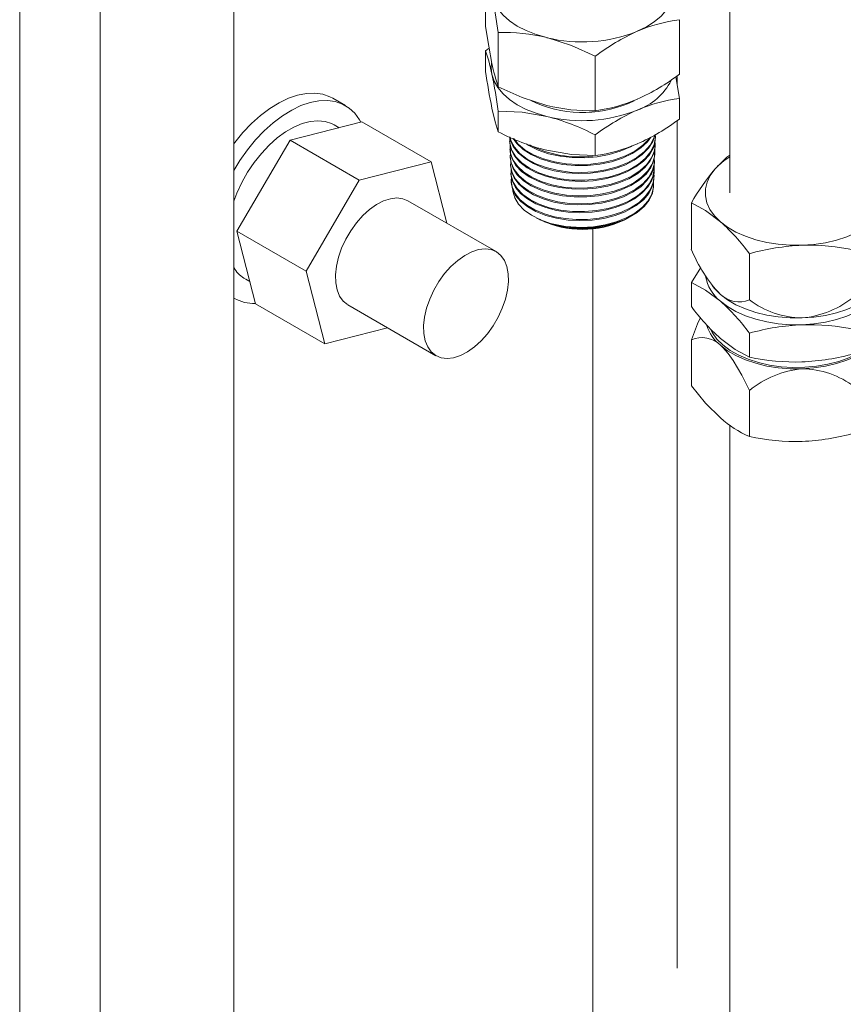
# Model space of a CAD drawing. Header units: millimetres. Extents: x 450 to 25135, y 150 to 17673.
# Tile 150 of 256: x 5399 to 5584, y 12290 to 12511. Entities that reach past the tile are written whole.
import ezdxf

# ---------------------------------------------------------------- set-up
doc = ezdxf.new("R2010")
doc.units = ezdxf.units.MM
doc.linetypes.add('SLD-Centrada-doble', pattern=[12.7, 6.35, -1.27, 1.27, -1.27, 1.27, -1.27])
doc.linetypes.add('SLD-Continua', pattern=[0])
doc.layers.add('COTAS', color=1, linetype='SLD-Continua')
doc.layers.add('OCULTA', color=8, linetype='SLD-Continua')

msp = doc.modelspace()

# ---------------------------------------------------------------- linework, layer by layer
at = {"color": 7, "linetype": 'SLD-Continua', "lineweight": 18, "ltscale": 30}
for p, q in [((5398.54, 11737.57), (5398.54, 12670.3)), ((5558.05, 12599.1), (5558.05, 12472.26)), ((5416.63, 12575.25), (5416.63, 11765.33)), ((5446.63, 11765.33), (5446.63, 12574.41)), ((5558.05, 12420.05), (5558.05, 11683.69))]:
    msp.add_line(p, q, dxfattribs=at)
at = {"layer": 'COTAS', "linetype": 'SLD-Continua', "lineweight": 18, "ltscale": 30}
for p, q in [((5503.19, 12509.6), (5503.19, 12521.85)), ((5546.74, 12498.89), (5546.74, 12511.14)), ((5506.04, 12496.04), (5506.04, 12508.29)), ((5503.98, 12504.72), (5503.19, 12504.16)), ((5503.19, 12504.16), (5503.19, 12499.53)), ((5527.82, 12490.68), (5527.82, 12502.93)), ((5546.74, 12493.45), (5546.74, 12488.82)), ((5506.04, 12490.6), (5506.04, 12485.97)), ((5527.82, 12485.24), (5527.82, 12480.61)), ((5541.36, 12484.49), (5541.37, 12484.74)), ((5508.6, 12483.85), (5508.61, 12483.6)), ((5508.67, 12482.05), (5508.68, 12481.8)), ((5541.29, 12482.69), (5541.3, 12482.94)), ((5508.73, 12480.25), (5508.74, 12480)), ((5541.22, 12480.89), (5541.23, 12481.14)), ((5508.8, 12478.45), (5508.81, 12478.19)), ((5541.08, 12477.28), (5541.09, 12477.53)), ((5541.15, 12479.08), (5541.16, 12479.34)), ((5508.87, 12476.64), (5508.88, 12476.39)), ((5541.01, 12475.48), (5541.02, 12475.73)), ((5508.94, 12474.84), (5508.95, 12474.59)), ((5540.94, 12473.68), (5540.95, 12473.93)), ((5549.42, 12459.6), (5549.42, 12469.95)), ((5514.54, 12466.63), (5515.34, 12466.23)), ((5515.4, 12466.2), (5515.6, 12466.09)), ((5562.46, 12448.19), (5562.46, 12458.55)), ((5551.53, 12455.43), (5549.42, 12452.09)), ((5549.42, 12446.71), (5549.42, 12452.09)), ((5554.08, 12451.43), (5554.33, 12451.1)), ((5562.46, 12435.3), (5562.46, 12440.68)), ((5549.42, 12439.2), (5549.42, 12428.85)), ((5562.46, 12427.79), (5562.46, 12417.44))]:
    msp.add_line(p, q, dxfattribs=at)
at = {"layer": 'COTAS', "linetype": 'SLD-Centrada-doble', "lineweight": 18, "ltscale": 30}
msp.add_line((5535.33, 12492.34), (5536.54, 12492.92), dxfattribs=at)
at = {"layer": 'COTAS', "linetype": 'SLD-Continua', "lineweight": 18, "ltscale": 30, "flags": 128}
for points in [[(5537.28, 12508.53), (5539.31, 12509.54), (5541.1, 12510.69), (5542.61, 12511.97), (5543.82, 12513.35), (5544.71, 12514.81), (5545.26, 12516.33), (5545.46, 12517.87), (5545.32, 12519.42)], [(5504.61, 12516.57), (5505.11, 12515.04), (5505.95, 12513.57), (5507.11, 12512.18), (5508.58, 12510.88), (5510.32, 12509.71), (5512.32, 12508.68), (5514.54, 12507.8), (5516.93, 12507.11)], [(5506.04, 12508.29), (5505.34, 12512.7), (5504.61, 12516.57)], [(5503.19, 12509.6), (5503.89, 12505.19), (5504.61, 12501.32)], [(5527.82, 12502.93), (5522.48, 12505.33), (5516.93, 12507.11)], [(5503.19, 12504.16), (5503.89, 12501.92), (5504.61, 12498.87)], [(5504.55, 12501.39), (5504.47, 12500.42), (5504.61, 12498.87)], [(5504.61, 12498.87), (5505.11, 12497.35), (5505.95, 12495.88), (5507.11, 12494.49), (5508.58, 12493.19), (5510.32, 12492.02), (5512.32, 12490.98), (5514.54, 12490.11), (5516.93, 12489.41)], [(5546.74, 12493.45), (5546.04, 12497.86), (5545.95, 12498.35)], [(5506.04, 12496.04), (5511.38, 12493.64), (5516.93, 12491.86)], [(5506.04, 12485.97), (5505.34, 12488.2), (5504.61, 12491.25)], [(5506.04, 12490.6), (5511.38, 12490.37), (5516.93, 12489.41)], [(5541.31, 12484.49), (5541.32, 12483.98), (5540.89, 12482.38), (5539.99, 12480.8), (5538.69, 12479.37), (5536.97, 12478.05), (5534.95, 12476.94), (5532.59, 12476.02), (5530.08, 12475.36), (5527.36, 12474.94), (5524.64, 12474.8), (5521.86, 12474.92), (5519.24, 12475.3), (5516.71, 12475.94), (5514.48, 12476.8), (5512.5, 12477.88), (5510.91, 12479.11), (5509.69, 12480.52), (5508.93, 12481.98), (5508.61, 12483.53), (5508.62, 12483.6)], [(5541.3, 12485.35), (5540.78, 12483.79), (5539.8, 12482.26), (5538.37, 12480.82), (5536.6, 12479.56), (5534.44, 12478.47), (5532.09, 12477.62), (5529.45, 12477), (5526.77, 12476.65), (5523.96, 12476.56), (5521.26, 12476.74), (5518.58, 12477.2), (5516.16, 12477.88), (5513.93, 12478.81), (5512.06, 12479.92), (5510.52, 12481.23), (5509.42, 12482.62), (5508.74, 12484.15), (5508.65, 12484.79)], [(5508.65, 12484.79), (5508.65, 12483.32), (5509.11, 12481.77), (5510, 12480.34), (5511.35, 12478.97), (5513.04, 12477.79), (5515.13, 12476.76), (5517.43, 12475.97), (5520.02, 12475.4), (5522.67, 12475.1), (5525.47, 12475.06), (5528.17, 12475.28), (5530.86, 12475.78), (5533.31, 12476.52), (5535.6, 12477.5), (5537.52, 12478.67), (5539.13, 12480.04), (5540.31, 12481.5), (5541.07, 12483.11), (5541.37, 12484.72), (5541.3, 12485.35)], [(5508.7, 12484.76), (5508.88, 12483.96), (5509.69, 12482.46), (5510.9, 12481.09), (5512.56, 12479.83), (5514.51, 12478.78), (5516.83, 12477.91), (5519.31, 12477.29), (5522.02, 12476.91), (5524.74, 12476.81), (5527.55, 12476.97), (5530.2, 12477.4), (5532.78, 12478.09), (5535.07, 12479), (5537.14, 12480.15), (5538.81, 12481.45), (5540.13, 12482.93), (5540.98, 12484.48), (5541.18, 12485.24)], [(5540.31, 12484.74), (5539.55, 12483.69), (5538.06, 12482.31), (5536.15, 12481.05), (5533.98, 12480.04), (5531.49, 12479.22), (5528.89, 12478.67), (5526.1, 12478.37), (5523.35, 12478.34), (5520.58, 12478.59), (5518, 12479.09), (5515.56, 12479.86), (5513.44, 12480.82), (5511.6, 12482), (5510.18, 12483.31), (5509.37, 12484.46)], [(5509.58, 12484.36), (5510.52, 12483.19), (5512.04, 12481.92), (5513.98, 12480.79), (5516.17, 12479.88), (5518.68, 12479.18), (5521.29, 12478.75), (5524.09, 12478.57), (5526.83, 12478.67), (5529.6, 12479.04), (5532.16, 12479.65), (5534.59, 12480.53), (5536.69, 12481.61), (5538.5, 12482.91), (5539.89, 12484.32), (5540.07, 12484.6)], [(5508.74, 12482.92), (5508.68, 12482.67), (5508.79, 12481.11), (5509.35, 12479.63), (5510.37, 12478.19), (5511.77, 12476.9), (5513.6, 12475.73), (5515.69, 12474.78), (5518.11, 12474.03), (5520.66, 12473.54), (5523.4, 12473.3), (5526.11, 12473.33), (5528.86, 12473.62), (5531.43, 12474.17), (5533.89, 12474.98), (5536.03, 12475.99), (5537.92, 12477.23), (5539.39, 12478.59), (5540.48, 12480.12), (5541.11, 12481.69), (5541.3, 12483.35), (5541.24, 12483.7)], [(5541.27, 12482.69), (5541.28, 12482.58), (5540.95, 12480.94), (5540.18, 12479.39), (5538.95, 12477.89), (5537.37, 12476.57), (5535.38, 12475.4), (5533.15, 12474.45), (5530.63, 12473.72), (5528.01, 12473.25), (5525.24, 12473.04), (5522.54, 12473.1), (5519.82, 12473.43), (5517.33, 12473.99), (5514.99, 12474.82), (5513, 12475.83), (5511.29, 12477.05), (5510.01, 12478.38), (5509.13, 12479.86), (5508.71, 12481.35), (5508.72, 12481.8)], [(5508.81, 12480.99), (5508.73, 12480.47), (5508.95, 12478.96), (5509.63, 12477.46), (5510.73, 12476.08), (5512.27, 12474.8), (5514.12, 12473.71), (5516.33, 12472.8), (5518.73, 12472.13), (5521.37, 12471.69), (5524.04, 12471.52), (5526.82, 12471.61), (5529.47, 12471.97), (5532.06, 12472.59), (5534.39, 12473.43), (5536.51, 12474.51), (5538.24, 12475.76), (5539.65, 12477.19), (5540.61, 12478.69), (5541.14, 12480.32), (5541.21, 12481.93), (5541.18, 12482.05)], [(5536.11, 12482.81), (5535.75, 12482.59), (5533.44, 12481.58), (5530.96, 12480.84), (5528.24, 12480.33), (5525.5, 12480.1), (5522.67, 12480.14), (5519.98, 12480.45), (5517.36, 12481.02), (5515.03, 12481.82), (5512.91, 12482.86), (5512.33, 12483.27)], [(5541.19, 12480.89), (5541.01, 12479.53), (5540.32, 12477.93), (5539.23, 12476.46), (5537.69, 12475.07), (5535.84, 12473.89), (5533.62, 12472.87), (5531.23, 12472.11), (5528.58, 12471.57), (5525.91, 12471.3), (5523.13, 12471.3), (5520.49, 12471.56), (5517.89, 12472.08), (5515.57, 12472.83), (5513.46, 12473.81), (5511.72, 12474.96), (5510.32, 12476.29), (5509.36, 12477.7), (5508.83, 12479.22), (5508.8, 12480)], [(5508.88, 12479.1), (5508.81, 12478.31), (5509.15, 12476.77), (5509.92, 12475.33), (5511.15, 12473.95), (5512.73, 12472.75), (5514.7, 12471.68), (5516.91, 12470.85), (5519.42, 12470.22), (5522.01, 12469.86), (5524.76, 12469.75), (5527.44, 12469.91), (5530.13, 12470.34), (5532.6, 12471), (5534.92, 12471.92), (5536.9, 12473.02), (5538.59, 12474.33), (5539.85, 12475.75), (5540.72, 12477.32), (5541.13, 12478.9), (5541.09, 12480.15)], [(5527.82, 12480.61), (5522.48, 12480.84), (5516.93, 12481.79)], [(5558.05, 12480.73), (5557.42, 12480.26), (5554.71, 12477.56)], [(5541.09, 12479.08), (5541.03, 12478.08), (5540.47, 12476.52), (5539.44, 12474.98), (5538.04, 12473.61), (5536.23, 12472.36), (5534.15, 12471.33), (5531.74, 12470.49), (5529.21, 12469.91), (5526.49, 12469.58), (5523.81, 12469.51), (5521.08, 12469.71), (5518.53, 12470.16), (5516.1, 12470.87), (5513.98, 12471.78), (5512.13, 12472.91), (5510.68, 12474.17), (5509.6, 12475.59), (5508.99, 12477.05), (5508.86, 12478.2)], [(5508.93, 12477.54), (5508.92, 12476.11), (5509.36, 12474.63), (5510.26, 12473.18), (5511.55, 12471.87), (5513.26, 12470.68), (5515.25, 12469.69), (5517.57, 12468.89), (5520.04, 12468.35), (5522.73, 12468.04), (5525.4, 12468), (5528.14, 12468.23), (5530.71, 12468.7), (5533.19, 12469.44), (5535.37, 12470.39), (5537.32, 12471.56), (5538.86, 12472.87), (5540.05, 12474.36), (5540.79, 12475.89), (5541.09, 12477.52), (5541.03, 12478.14)], [(5555.94, 12465.74), (5554.61, 12467.09), (5553.6, 12468.52), (5552.92, 12470.02), (5552.58, 12471.56), (5552.6, 12473.1), (5552.97, 12474.64), (5553.67, 12476.13), (5554.71, 12477.56)], [(5541.03, 12477.28), (5541.03, 12476.68), (5540.56, 12475.06), (5539.67, 12473.56), (5538.32, 12472.12), (5536.65, 12470.87), (5534.58, 12469.76), (5532.31, 12468.9), (5529.76, 12468.25), (5527.15, 12467.87), (5524.4, 12467.74), (5521.74, 12467.88), (5519.1, 12468.28), (5516.7, 12468.91), (5514.47, 12469.79), (5512.59, 12470.85), (5511.02, 12472.1), (5509.89, 12473.45), (5509.15, 12474.93), (5508.89, 12476.39)], [(5509.03, 12475.62), (5508.94, 12475.05), (5509.15, 12473.57), (5509.83, 12472.09), (5510.91, 12470.73), (5512.43, 12469.46), (5514.26, 12468.39), (5516.44, 12467.49), (5518.66, 12466.86), (5521.08, 12466.43), (5523.55, 12466.24), (5526.11, 12466.27), (5528.74, 12466.55), (5531.34, 12467.11), (5533.69, 12467.88), (5535.86, 12468.9), (5537.66, 12470.08), (5539.15, 12471.46), (5540.2, 12472.92), (5540.85, 12474.51), (5541.03, 12476.1), (5540.96, 12476.46)], [(5540.98, 12475.48), (5541, 12475.23), (5540.65, 12473.65), (5539.83, 12472.09), (5538.63, 12470.67), (5536.99, 12469.35), (5534.54, 12467.99), (5532.28, 12467.13), (5529.74, 12466.48), (5527.14, 12466.1), (5524.4, 12465.98), (5521.75, 12466.11), (5519.12, 12466.51), (5516.73, 12467.14), (5514.51, 12468.02), (5512.65, 12469.07), (5511.08, 12470.32), (5509.95, 12471.66), (5509.22, 12473.14), (5508.95, 12474.59)], [(5521.17, 12464.66), (5524.77, 12464.46), (5527.42, 12464.62), (5530.07, 12465.04), (5532.51, 12465.69), (5534.8, 12466.6), (5536.75, 12467.69), (5538.42, 12468.99), (5539.66, 12470.39), (5540.52, 12471.93), (5540.92, 12473.5), (5540.89, 12474.72)], [(5540.94, 12473.68), (5540.68, 12472.16), (5539.95, 12470.59), (5538.83, 12469.15), (5537.27, 12467.81), (5534.53, 12466.23)], [(5521.17, 12464.66), (5517.79, 12465.37), (5515.53, 12466.17), (5513.54, 12467.18), (5511.89, 12468.37), (5510.61, 12469.69), (5509.76, 12471.12), (5509.34, 12472.61), (5509.35, 12472.87)], [(5549.42, 12469.95), (5552.61, 12468.24), (5555.94, 12465.74)], [(5591.38, 12466.97), (5590.03, 12465.63), (5588.38, 12464.41), (5586.48, 12463.32), (5584.34, 12462.38), (5582.01, 12461.62), (5579.53, 12461.03), (5576.93, 12460.64), (5574.27, 12460.45)], [(5515.38, 12466.3), (5516.45, 12465.73), (5518.54, 12465.04), (5520.83, 12464.56), (5523.26, 12464.32), (5525.76, 12464.3), (5528.32, 12464.53), (5530.82, 12465), (5534.53, 12466.23)], [(5523.91, 12464.14), (5527.81, 12464.36), (5530.2, 12464.89)], [(5574.27, 12460.45), (5571.59, 12460.46), (5568.93, 12460.67), (5566.35, 12461.08), (5563.88, 12461.68), (5561.56, 12462.46), (5559.44, 12463.41), (5557.56, 12464.51), (5555.94, 12465.74)], [(5549.42, 12452.09), (5552.61, 12450.38), (5555.94, 12447.88)], [(5555.94, 12449.41), (5554.61, 12450.76), (5554.33, 12451.1)], [(5574.27, 12444.12), (5571.59, 12444.13), (5568.93, 12444.34), (5566.35, 12444.75), (5563.88, 12445.35), (5561.56, 12446.13), (5559.44, 12447.08), (5557.56, 12448.18), (5555.94, 12449.41)], [(5591.38, 12450.64), (5590.03, 12449.3), (5588.38, 12448.08), (5586.48, 12446.99), (5584.34, 12446.05), (5582.01, 12445.29), (5579.53, 12444.7), (5576.93, 12444.31), (5574.27, 12444.12)], [(5574.27, 12442.59), (5576.93, 12442.78), (5579.53, 12443.17), (5582.01, 12443.76), (5584.34, 12444.52), (5586.48, 12445.46), (5588.38, 12446.55), (5590.03, 12447.77), (5591.38, 12449.11)], [(5555.94, 12447.88), (5557.56, 12446.65), (5559.44, 12445.55), (5561.56, 12444.6), (5563.88, 12443.82), (5566.35, 12443.22), (5568.93, 12442.81), (5571.59, 12442.6), (5574.27, 12442.59)], [(5549.42, 12439.2), (5550.82, 12442.79), (5551.47, 12444.21)], [(5592.59, 12442.17), (5592.26, 12441.38), (5591.37, 12439.93), (5590.15, 12438.56), (5588.62, 12437.29), (5586.82, 12436.16), (5584.77, 12435.18), (5582.52, 12434.36), (5580.09, 12433.72), (5577.54, 12433.27), (5574.91, 12433.03), (5572.24, 12432.99), (5569.59, 12433.15), (5567, 12433.52), (5564.52, 12434.08), (5562.19, 12434.83), (5560.05, 12435.75), (5558.15, 12436.83), (5556.51, 12438.05), (5555.17, 12439.38), (5554.15, 12440.8), (5553.66, 12441.76)], [(5562.46, 12435.3), (5559.26, 12437.01), (5555.94, 12439.51)], [(5562.46, 12427.79), (5560.74, 12431.27), (5558.8, 12434.57), (5557.67, 12436.13), (5556.46, 12437.49), (5555.94, 12437.98)], [(5574.27, 12432.69), (5571.59, 12432.69), (5568.93, 12432.91), (5566.35, 12433.31), (5563.88, 12433.92), (5561.56, 12434.7), (5559.44, 12435.65), (5557.56, 12436.75), (5555.94, 12437.98)], [(5591.38, 12439.2), (5590.03, 12437.87), (5588.38, 12436.65), (5586.48, 12435.56), (5584.34, 12434.62), (5582.01, 12433.86), (5579.53, 12433.27), (5576.93, 12432.88), (5574.27, 12432.69)], [(5549.42, 12428.85), (5552.61, 12424.97), (5555.94, 12421.65)]]:
    msp.add_lwpolyline(points, dxfattribs=at)
at = {"layer": 'COTAS', "linetype": 'SLD-Continua', "lineweight": 18, "ltscale": 900}
for centre, radius, start, end in [((5551.36, 12475.95), 35.49, 97.4713, 113.3662), ((5524.9, 12539.32), 33.19, 256.1096, 291.91), ((5558.67, 12461.6), 51.57, 114.4989, 126.7366), ((5506.96, 12466.04), 42.26, 76.3537, 91.2446), ((5547.26, 12509.99), 43.51, 191.4914, 198.7077), ((5635.59, 12518.09), 133.69, 187.9786, 191.5791), ((5373.64, 12472.04), 133.69, 7.9786, 11.5791), ((5517.27, 12537.89), 48.89, 294.1612, 307.0744), ((5532.78, 12503.65), 13.58, 289.358, 333.0014), ((5523.07, 12526.36), 36, 277.5833, 293.2542), ((5551.35, 12458.27), 35.48, 97.4688, 113.3687), ((5526.9, 12532.93), 42.26, 256.3537, 271.2446), ((5524.9, 12521.63), 33.19, 256.1096, 291.91), ((5558.71, 12443.83), 51.67, 114.5099, 126.7257), ((5504.68, 12441.17), 49.77, 62.3026, 75.7575), ((5517.27, 12527.82), 48.88, 294.1608, 307.0747), ((5529.17, 12530.03), 49.77, 242.3026, 255.7575), ((5524.12, 12503.92), 23.63, 242.3181, 277.6472), ((5523.07, 12516.3), 36, 277.5847, 293.2528), ((5565.82, 12467.59), 14.92, 121.385, 138.0968), ((5592.48, 12445.62), 49.46, 139.7774, 150.5292), ((5524.49, 12485.16), 21.02, 244.396, 268.4171), ((5524.97, 12486.2), 22.18, 245.0372, 294.9628), ((5524.96, 12489.98), 25.6, 261.4789, 291.9364), ((5525.15, 12486.12), 22.01, 266.7756, 295.5804), ((5524.83, 12431.01), 46.63, 36.191, 48.1457), ((5576.67, 12407.97), 52.54, 92.6106, 105.69), ((5575.64, 12410.59), 49.88, 77.9121, 91.5733), ((5579.13, 12471.44), 31.99, 201.7167, 223.514), ((5561.68, 12455.08), 9.21, 189.9447, 231.4371), ((5560.12, 12453.77), 6.04, 226.1181, 292.7261), ((5572.42, 12465.3), 21.26, 274.9945, 310.0007), ((5587.05, 12474.24), 46.63, 216.191, 228.1457), ((5524.83, 12413.15), 46.63, 36.191, 48.1457), ((5574.61, 12464.25), 20.14, 232.8819, 269.0384), ((5562.02, 12445.47), 9.65, 198.6688, 230.9229), ((5576.67, 12390.1), 52.55, 92.6118, 105.6888), ((5575.64, 12392.73), 49.87, 77.9114, 91.574), ((5551.79, 12433.85), 5.85, 44.9015, 113.9427), ((5572.1, 12485.31), 51.13, 272.4306, 285.87), ((5573.02, 12485.33), 51.13, 258.0802, 271.4052), ((5576.22, 12411.27), 21.51, 95.2039, 129.7913), ((5574, 12412.73), 19.96, 52.712, 89.2083), ((5573.11, 12441.11), 25.95, 228.5647, 245.7583), ((5572.11, 12467.43), 51.12, 272.4287, 285.8719), ((5573.02, 12467.48), 51.14, 258.0817, 271.4037)]:
    msp.add_arc(centre, radius, start, end, dxfattribs=at)
at = {"layer": 'COTAS', "linetype": 'SLD-Centrada-doble', "lineweight": 18, "ltscale": 900}
msp.add_arc((5525.01, 12517.25), 26.96, 244.3613, 292.5004, dxfattribs=at)
at = {"layer": 'OCULTA', "linetype": 'SLD-Centrada-doble', "lineweight": 18, "ltscale": 30}
for p, q in [((5546.26, 12498.56), (5546.26, 12496.5)), ((5546.26, 12498.56), (5546.26, 12496.5)), ((5546.26, 12498.56), (5546.26, 12496.5)), ((5546.26, 12498.56), (5546.26, 12496.5)), ((5546.26, 12488.49), (5546.26, 12171.78)), ((5546.26, 12488.49), (5546.26, 12171.78)), ((5546.26, 12488.49), (5546.26, 12171.78)), ((5546.26, 12488.49), (5546.26, 12171.78)), ((5527.28, 12464.17), (5527.28, 12160.82)), ((5527.28, 12464.17), (5527.28, 12160.82)), ((5527.28, 12464.17), (5527.28, 12160.82)), ((5527.28, 12464.17), (5527.28, 12160.82))]:
    msp.add_line(p, q, dxfattribs=at)
at = {"layer": 'OCULTA', "linetype": 'SLD-Continua', "lineweight": 18, "ltscale": 30}
for p, q in [((5471.7, 12491.84), (5468.87, 12493.47)), ((5459.27, 12484.05), (5475.4, 12488.17)), ((5470.31, 12486.87), (5469.2, 12487.51)), ((5475.4, 12488.17), (5490.95, 12479.19)), ((5447.32, 12463.61), (5459.27, 12484.05)), ((5459.27, 12484.05), (5474.83, 12475.06)), ((5474.83, 12475.06), (5490.95, 12479.19)), ((5490.95, 12479.19), (5494.48, 12465.41)), ((5462.88, 12454.63), (5474.83, 12475.06)), ((5505.55, 12459.02), (5485.75, 12470.45)), ((5451.5, 12447.3), (5447.32, 12463.61)), ((5447.32, 12463.61), (5462.88, 12454.63)), ((5467.05, 12438.32), (5462.88, 12454.63)), ((5448.91, 12453.04), (5450.22, 12452.29)), ((5449.31, 12452.81), (5450.22, 12452.28)), ((5449.31, 12452.81), (5449.31, 12452.81)), ((5446.63, 12448.58), (5446.71, 12448.53)), ((5451.5, 12447.3), (5467.05, 12438.32)), ((5472.25, 12447.06), (5492.05, 12435.63)), ((5481.15, 12441.93), (5467.05, 12438.32))]:
    msp.add_line(p, q, dxfattribs=at)
at = {"layer": 'OCULTA', "linetype": 'SLD-Continua', "lineweight": 18, "ltscale": 30, "flags": 128}
for points in [[(5446.63, 12483.22), (5446.86, 12483.53), (5448.69, 12485.77), (5450.63, 12487.81), (5452.65, 12489.62), (5454.72, 12491.18), (5456.81, 12492.48), (5458.9, 12493.48), (5460.95, 12494.18), (5462.94, 12494.56), (5464.83, 12494.63), (5466.61, 12494.37), (5468.24, 12493.8), (5468.87, 12493.47)], [(5446.63, 12477.27), (5448, 12479.5), (5449.69, 12481.9), (5451.52, 12484.14), (5453.46, 12486.17), (5455.48, 12487.99), (5457.55, 12489.55), (5459.64, 12490.84), (5461.73, 12491.85), (5463.78, 12492.54), (5465.77, 12492.93), (5467.66, 12492.99), (5469.44, 12492.74), (5471.07, 12492.17), (5472.54, 12491.29), (5473.82, 12490.11), (5474.89, 12488.65), (5475.2, 12488.12)], [(5446.63, 12470.39), (5447.32, 12472.17), (5448.44, 12474.56), (5449.75, 12476.87), (5451.22, 12479.06), (5452.84, 12481.1), (5454.57, 12482.94), (5456.38, 12484.56), (5458.24, 12485.92), (5460.12, 12487.01), (5461.98, 12487.8), (5463.79, 12488.28), (5465.52, 12488.44), (5467.14, 12488.28), (5468.62, 12487.8), (5469.2, 12487.51)], [(5472.19, 12447.1), (5471.18, 12447.92), (5470.39, 12449.04), (5469.83, 12450.42), (5469.52, 12452.02), (5469.47, 12453.82), (5469.68, 12455.74), (5470.14, 12457.75), (5470.85, 12459.79), (5471.78, 12461.79), (5472.91, 12463.72), (5474.2, 12465.51), (5475.62, 12467.11), (5477.14, 12468.49), (5478.7, 12469.6), (5480.28, 12470.42), (5481.82, 12470.91), (5483.28, 12471.08), (5484.63, 12470.91), (5485.75, 12470.45)], [(5505.62, 12458.98), (5504.43, 12459.48), (5503.08, 12459.65), (5501.62, 12459.48), (5500.08, 12458.99), (5498.5, 12458.17), (5496.93, 12457.06), (5495.42, 12455.68), (5494, 12454.08), (5492.7, 12452.29), (5491.58, 12450.36), (5490.65, 12448.36), (5489.94, 12446.32), (5489.48, 12444.31), (5489.27, 12442.39), (5489.32, 12440.6), (5489.63, 12438.99), (5490.19, 12437.61), (5490.98, 12436.49), (5491.99, 12435.67), (5493.18, 12435.17), (5494.53, 12435), (5495.99, 12435.17), (5497.53, 12435.67), (5499.1, 12436.48), (5500.67, 12437.59), (5502.18, 12438.97), (5503.61, 12440.58), (5504.9, 12442.36), (5506.03, 12444.29), (5506.95, 12446.3), (5507.66, 12448.33), (5508.13, 12450.34), (5508.34, 12452.27), (5508.29, 12454.06), (5507.98, 12455.66), (5507.42, 12457.04), (5506.63, 12458.16), (5505.62, 12458.98)]]:
    msp.add_lwpolyline(points, dxfattribs=at)
at = {"layer": 'OCULTA', "linetype": 'SLD-Continua', "lineweight": 18, "ltscale": 900}
for centre, radius, start, end in [((5453.05, 12459.25), 7.46, 210.5611, 236.2841), ((5451.19, 12456.51), 9.15, 240.6507, 271.8228)]:
    msp.add_arc(centre, radius, start, end, dxfattribs=at)

doc.saveas('drawing.dxf')
